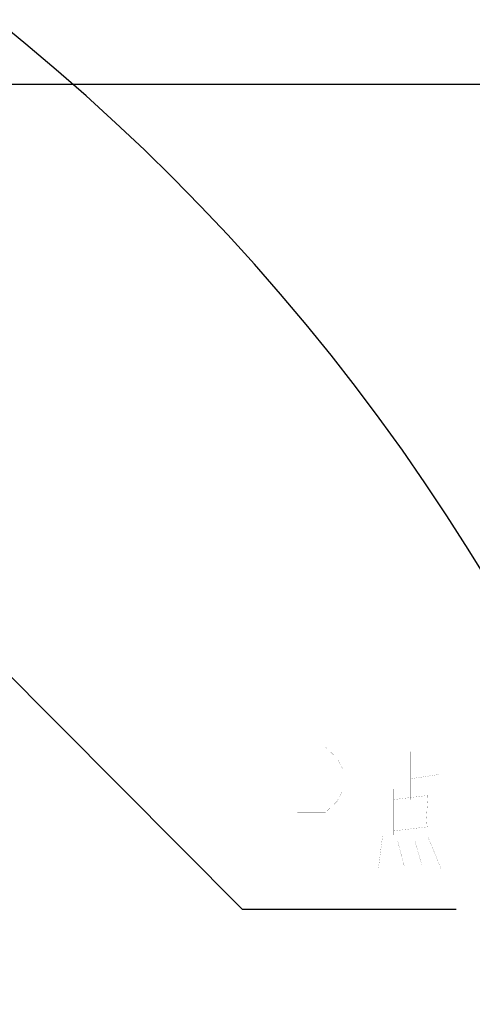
# Model space of a CAD drawing. Header units: millimetres. Extents: x 0 to 14268, y 0 to 10092.
# Tile 119 of 122: x 9353 to 9856, y 6776 to 7870. Entities that reach past the tile are written whole.
import ezdxf

# ---------------------------------------------------------------- set-up
doc = ezdxf.new("R2010")
doc.units = ezdxf.units.MM
doc.header["$LTSCALE"] = 784.74
doc.layers.get('0').update_dxf_attribs({"linetype": 'CONTINUOUS'})
for name, color, linetype in [('运动范围-新_DXF_BALLOON', 7, 'CONTINUOUS'), ('运动范围-新_DXF_DIMENSION', 7, 'CONTINUOUS'), ('运动范围-新_DXF_TEXT', 7, 'CONTINUOUS')]:
    doc.layers.add(name, color=color, linetype=linetype)
doc.styles.get("Standard").update_dxf_attribs({"font": 'txt', "width": 0.7})
doc.dimstyles.new('DIMSTYLE_13', dxfattribs={"dimtxt": 108, "dimasz": 72, "dimexe": 1, "dimexo": 0, "dimgap": 2.25, "dimtad": 0, "dimtih": 1, "dimtoh": 1, "dimdec": 1, "dimdsep": 46, "dimtxsty": 'Standard', "dimblk": '_FILLED', "dimblk1": '_FILLED', "dimblk2": '_FILLED', "dimcen": 0.09, "dimclrt": 5, "dimazin": 2, "dimtp": 2, "dimtm": 2, "dimtfac": 1, "dimtdec": 0, "dimtofl": 0, "dimtmove": 0, "dimatfit": 3, "dimldrblk": '_FILLED', "dimfxl": 0, "dimtolj": 1, "dimarcsym": 0})
doc.dimstyles.new('DIMSTYLE_9', dxfattribs={"dimtxt": 108, "dimasz": 72, "dimexe": 1, "dimexo": 0, "dimgap": 2.25, "dimtad": 1, "dimdec": 1, "dimdsep": 46, "dimtxsty": 'Standard', "dimblk": '_FILLED', "dimblk1": '_FILLED', "dimblk2": '_FILLED', "dimcen": 0.09, "dimclrt": 5, "dimazin": 2, "dimtp": 2, "dimtm": 2, "dimtfac": 1, "dimtdec": 1, "dimtofl": 0, "dimtmove": 0, "dimatfit": 3, "dimldrblk": '_FILLED', "dimfxl": 0, "dimtolj": 1, "dimarcsym": 0})

# ---------------------------------------------------------------- blocks, each defined once
blk = doc.blocks.new('_FILLED')
at = {"color": 0, "linetype": 'ByBlock'}
blk.add_solid([(0, 0), (-1, 0.167), (-1, -0.167)], dxfattribs=at)
blk = doc.blocks.new('*D15')
at = {"layer": '运动范围-新_DXF_DIMENSION', "color": 2, "linetype": 'Continuous', "transparency": 16777216}
for p, q in [((7871.4, 8378.8), (11149.2, 8378.8)), ((11137.2, 8378.8), (11137.2, 6640.2)), ((11137.2, 4901.6), (11137.2, 6640.2)), ((8967.2, 4901.6), (11149.2, 4901.6))]:
    blk.add_line(p, q, dxfattribs=at)
at = {"layer": '运动范围-新_DXF_DIMENSION', "color": 2, "linetype": 'Continuous', "transparency": 16777216, "xscale": 72, "yscale": 72, "zscale": 72}
for p, rotation in [((11137.2, 8378.8), 90), ((11137.2, 4901.6), 270)]:
    blk.add_blockref('_FILLED', p, dxfattribs=dict(at, rotation=rotation))
blk = doc.blocks.new('*D23')
at = {"layer": '运动范围-新_DXF_BALLOON', "color": 2, "linetype": 'Continuous', "transparency": 16777216}
for p, q in [((10479.8, 8135.1), (10479.8, 8522.9)), ((10204.8, 7896.9), (10479.8, 8135.1)), ((10204.8, 6139.3), (10204.8, 7896.9))]:
    blk.add_line(p, q, dxfattribs=at)
blk = doc.blocks.new('*D32')
at = {"layer": '运动范围-新_DXF_BALLOON', "color": 2, "linetype": 'Continuous', "transparency": 16777216}
blk.add_line((7686.9, 7798.6), (10420.5, 7798.6), dxfattribs=at)

msp = doc.modelspace()

# ---------------------------------------------------------------- linework, layer by layer
at = {"color": 2, "linetype": 'Continuous'}
msp.add_arc((7871.383, 6043.397), 2335.402, 2.352729, 142.647271, dxfattribs=at)
at = {"layer": '运动范围-新_DXF_TEXT', "color": 2, "linetype": 'Continuous'}
for p, q in [((9081.383, 7403.397), (9600.324, 6881.452)), ((9600.324, 6881.452), (9636.324, 6881.452)), ((9636.324, 6881.452), (9837.924, 6881.452))]:
    msp.add_line(p, q, dxfattribs=at)
at = {"layer": '运动范围-新_DXF_TEXT', "color": 5, "linetype": 'Continuous', "const_width": 0.12}
for points in [[(9661.524, 6917.452), (9661.524, 7061.453), (9693.025, 7061.453), (9705.624, 7049.452), (9711.925, 7037.452), (9711.925, 7013.452), (9705.624, 7001.452), (9693.025, 6989.452), (9661.524, 6989.452)], [(9787.524, 7003.388), (9787.524, 7056.807)], [(9787.524, 7026.613), (9818.724, 7031.258)], [(9768.324, 7015.001), (9768.324, 6963.903)], [(9806.725, 7008.033), (9768.324, 7003.388)], [(9804.324, 6973.194), (9806.725, 7010.355)], [(9768.324, 6968.549), (9806.725, 6973.194)], [(9756.324, 6963.903), (9751.524, 6926.743)], [(9806.725, 6961.581), (9821.124, 6926.743)], [(9773.125, 6956.936), (9780.324, 6929.065)], [(9792.324, 6956.936), (9799.524, 6931.388)]]:
    msp.add_lwpolyline(points, dxfattribs=at)

# ---------------------------------------------------------------- dimensions: what is measured, and where the dimension line sits
at = {"layer": '运动范围-新_DXF_BALLOON', "color": 2, "linetype": 'Continuous'}
for feature_location, offset, dtype, origin, picture, middle in [((10204.816, 6139.268), (274.945, 2383.661), 1, (7521.383, 6139.268), '*D23', (10452.761, 8576.929)), ((7686.898, 7798.566), (2733.559, 0), 0, (7686.898, 5425.897), '*D32', (10474.457, 7825.566))]:
    dim = msp.add_ordinate_dim(feature_location=feature_location, offset=offset, dtype=dtype, origin=origin, dimstyle='DIMSTYLE_13', dxfattribs=at)
    dim.commit()
    dim.dimension.update_dxf_attribs({"geometry": picture, "text_midpoint": middle})
at = {"layer": '运动范围-新_DXF_DIMENSION', "color": 2, "linetype": 'Continuous'}
dim = msp.add_linear_dim(base=(11137.238, 4901.649), p1=(7871.383, 8378.798), p2=(8967.197, 4901.649), angle=270, dimstyle='DIMSTYLE_9', dxfattribs=at)
dim.commit()
dim.dimension.update_dxf_attribs({"geometry": '*D15', "text_midpoint": (11137.238, 6413.424), "dimtype": 160})

doc.saveas('drawing.dxf')
